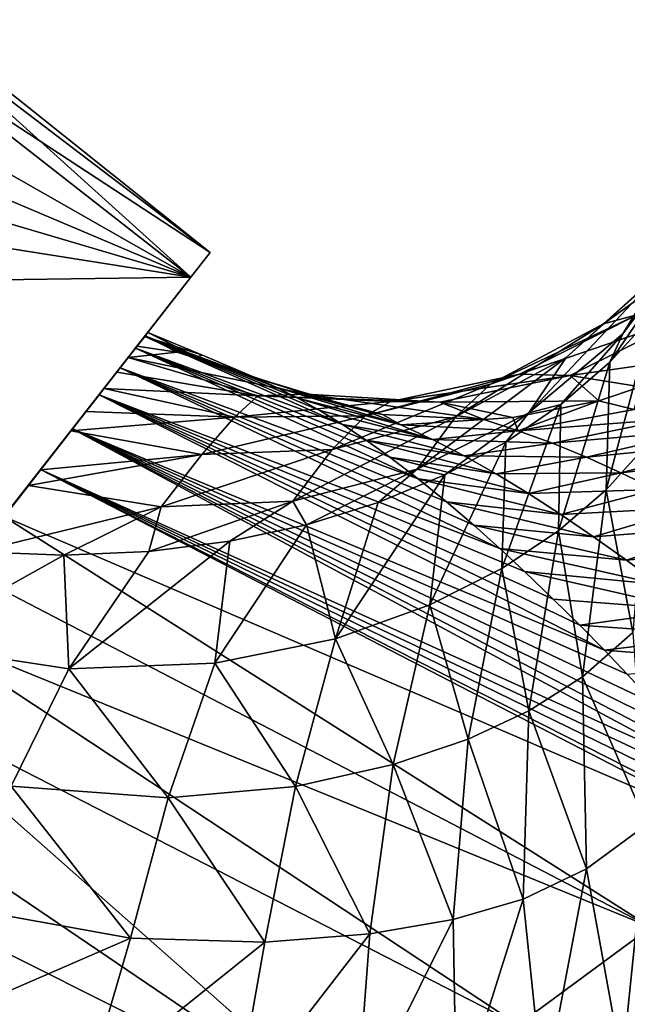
# Model space of a CAD drawing. Header units: millimetres. Extents: x -84 to 84, y -375 to 242.
# Tile 65 of 166: x -25 to -17, y 32 to 45. Entities that reach past the tile are written whole.
import ezdxf

# ---------------------------------------------------------------- set-up
doc = ezdxf.new("R2010")
doc.units = ezdxf.units.MM
doc.header["$LTSCALE"] = 81.481481
for name, color, linetype in [('10', 7, 'CONTINUOUS'), ('143', 7, 'CONTINUOUS'), ('144', 7, 'CONTINUOUS'), ('150', 7, 'CONTINUOUS'), ('151', 7, 'CONTINUOUS'), ('24', 7, 'CONTINUOUS'), ('25', 7, 'CONTINUOUS'), ('26', 7, 'CONTINUOUS'), ('27', 7, 'CONTINUOUS')]:
    doc.layers.add(name, color=color, linetype=linetype)

msp = doc.modelspace()

# ---------------------------------------------------------------- linework, layer by layer
at = {"layer": '10', "color": 7, "linetype": 'CONTINUOUS', "true_color": 0x69ffac}
for points in [[(-16.377, 39.367, -6.731), (-16.948, 38.733, -6.155), (-16.327, 41.068, -3.388), (-16.377, 39.367, -6.731)], [(-16.327, 41.068, -3.388), (-16.948, 38.733, -6.155), (-16.9, 40.44, -2.79), (-16.327, 41.068, -3.388)], [(-16.948, 38.733, -6.155), (-17.589, 38.183, -5.561), (-16.9, 40.44, -2.79), (-16.948, 38.733, -6.155)], [(-16.9, 40.44, -2.79), (-17.589, 38.183, -5.561), (-17.557, 39.876, -2.245), (-16.9, 40.44, -2.79)], [(-17.589, 38.183, -5.561), (-18.348, 37.678, -4.916), (-17.557, 39.876, -2.245), (-17.589, 38.183, -5.561)], [(-17.557, 39.876, -2.245), (-18.348, 37.678, -4.916), (-18.294, 39.371, -1.751), (-17.557, 39.876, -2.245)], [(-18.348, 37.678, -4.916), (-19.309, 37.191, -4.195), (-18.294, 39.371, -1.751), (-18.348, 37.678, -4.916)], [(-18.294, 39.371, -1.751), (-19.309, 37.191, -4.195), (-19.109, 38.933, -1.314), (-18.294, 39.371, -1.751)], [(-16.377, 39.367, -6.731), (-16.593, 36.822, -9.526), (-16.948, 38.733, -6.155), (-16.377, 39.367, -6.731)], [(-19.309, 37.191, -4.195), (-20.572, 36.738, -3.41), (-19.109, 38.933, -1.314), (-19.309, 37.191, -4.195)], [(-19.109, 38.933, -1.314), (-20.572, 36.738, -3.41), (-20.004, 38.561, -0.931), (-19.109, 38.933, -1.314)], [(-16.948, 38.733, -6.155), (-17.268, 36.229, -8.987), (-17.589, 38.183, -5.561), (-16.948, 38.733, -6.155)], [(-16.593, 36.822, -9.526), (-17.268, 36.229, -8.987), (-16.948, 38.733, -6.155), (-16.593, 36.822, -9.526)], [(-20.004, 38.561, -0.931), (-20.572, 36.738, -3.41), (-20.964, 38.263, -0.612), (-20.004, 38.561, -0.931)], [(-20.572, 36.738, -3.41), (-22.188, 36.41, -2.633), (-20.964, 38.263, -0.612), (-20.572, 36.738, -3.41)], [(-20.964, 38.263, -0.612), (-22.188, 36.41, -2.633), (-21.987, 38.044, -0.363), (-20.964, 38.263, -0.612)], [(-17.589, 38.183, -5.561), (-17.986, 35.772, -8.376), (-18.348, 37.678, -4.916), (-17.589, 38.183, -5.561)], [(-17.268, 36.229, -8.987), (-17.986, 35.772, -8.376), (-17.589, 38.183, -5.561), (-17.268, 36.229, -8.987)], [(-22.188, 36.41, -2.633), (-24.144, 36.333, -1.961), (-21.987, 38.044, -0.363), (-22.188, 36.41, -2.633)], [(-21.987, 38.044, -0.363), (-24.144, 36.333, -1.961), (-23.074, 37.906, -0.186), (-21.987, 38.044, -0.363)], [(-24.21, 37.857, -0.089), (-26.343, 36.672, -1.464), (-25.383, 37.901, -0.079), (-24.21, 37.857, -0.089)], [(-24.144, 36.333, -1.961), (-26.343, 36.672, -1.464), (-24.21, 37.857, -0.089), (-24.144, 36.333, -1.961)], [(-23.074, 37.906, -0.186), (-24.144, 36.333, -1.961), (-24.21, 37.857, -0.089), (-23.074, 37.906, -0.186)], [(-18.348, 37.678, -4.916), (-18.798, 35.394, -7.647), (-19.309, 37.191, -4.195), (-18.348, 37.678, -4.916)], [(-17.986, 35.772, -8.376), (-18.798, 35.394, -7.647), (-18.348, 37.678, -4.916), (-17.986, 35.772, -8.376)], [(-19.309, 37.191, -4.195), (-19.8, 35.056, -6.767), (-20.572, 36.738, -3.41), (-19.309, 37.191, -4.195)], [(-18.798, 35.394, -7.647), (-19.8, 35.056, -6.767), (-19.309, 37.191, -4.195), (-18.798, 35.394, -7.647)], [(-16.593, 36.822, -9.526), (-16.403, 34.25, -12.362), (-17.268, 36.229, -8.987), (-16.593, 36.822, -9.526)], [(-24.919, 34.764, -3.532), (-26.343, 36.672, -1.464), (-24.144, 36.333, -1.961), (-24.919, 34.764, -3.532)], [(-20.572, 36.738, -3.41), (-21.109, 34.76, -5.735), (-22.188, 36.41, -2.633), (-20.572, 36.738, -3.41)], [(-19.8, 35.056, -6.767), (-21.109, 34.76, -5.735), (-20.572, 36.738, -3.41), (-19.8, 35.056, -6.767)], [(-22.188, 36.41, -2.633), (-22.815, 34.606, -4.619), (-24.144, 36.333, -1.961), (-22.188, 36.41, -2.633)], [(-21.109, 34.76, -5.735), (-22.815, 34.606, -4.619), (-22.188, 36.41, -2.633), (-21.109, 34.76, -5.735)], [(-22.815, 34.606, -4.619), (-24.919, 34.764, -3.532), (-24.144, 36.333, -1.961), (-22.815, 34.606, -4.619)], [(-17.268, 36.229, -8.987), (-17.213, 33.656, -11.809), (-17.986, 35.772, -8.376), (-17.268, 36.229, -8.987)], [(-16.403, 34.25, -12.362), (-17.213, 33.656, -11.809), (-17.268, 36.229, -8.987), (-16.403, 34.25, -12.362)], [(-17.986, 35.772, -8.376), (-18.062, 33.25, -11.13), (-18.798, 35.394, -7.647), (-17.986, 35.772, -8.376)], [(-17.213, 33.656, -11.809), (-18.062, 33.25, -11.13), (-17.986, 35.772, -8.376), (-17.213, 33.656, -11.809)], [(-18.798, 35.394, -7.647), (-19, 32.976, -10.281), (-19.8, 35.056, -6.767), (-18.798, 35.394, -7.647)], [(-18.062, 33.25, -11.13), (-19, 32.976, -10.281), (-18.798, 35.394, -7.647), (-18.062, 33.25, -11.13)], [(-19.8, 35.056, -6.767), (-20.113, 32.786, -9.226), (-21.109, 34.76, -5.735), (-19.8, 35.056, -6.767)], [(-19, 32.976, -10.281), (-20.113, 32.786, -9.226), (-19.8, 35.056, -6.767), (-19, 32.976, -10.281)], [(-23.317, 32.729, -6.515), (-25.525, 33.124, -5.017), (-24.919, 34.764, -3.532), (-23.317, 32.729, -6.515)], [(-22.815, 34.606, -4.619), (-23.317, 32.729, -6.515), (-24.919, 34.764, -3.532), (-22.815, 34.606, -4.619)], [(-21.109, 34.76, -5.735), (-21.518, 32.674, -7.954), (-22.815, 34.606, -4.619), (-21.109, 34.76, -5.735)], [(-20.113, 32.786, -9.226), (-21.518, 32.674, -7.954), (-21.109, 34.76, -5.735), (-20.113, 32.786, -9.226)], [(-21.518, 32.674, -7.954), (-23.317, 32.729, -6.515), (-22.815, 34.606, -4.619), (-21.518, 32.674, -7.954)], [(-17.213, 33.656, -11.809), (-16.403, 34.25, -12.362), (-16.734, 31.028, -14.428), (-17.213, 33.656, -11.809)], [(-16.734, 31.028, -14.428), (-16.403, 34.25, -12.362), (-15.748, 31.678, -15.052), (-16.734, 31.028, -14.428)], [(-18.062, 33.25, -11.13), (-17.213, 33.656, -11.809), (-17.789, 30.626, -13.629), (-18.062, 33.25, -11.13)], [(-17.789, 30.626, -13.629), (-17.213, 33.656, -11.809), (-16.734, 31.028, -14.428), (-17.789, 30.626, -13.629)], [(-19, 32.976, -10.281), (-18.062, 33.25, -11.13), (-18.953, 30.42, -12.619), (-19, 32.976, -10.281)], [(-18.953, 30.42, -12.619), (-18.062, 33.25, -11.13), (-17.789, 30.626, -13.629), (-18.953, 30.42, -12.619)], [(-25.525, 33.124, -5.017), (-23.317, 32.729, -6.515), (-26.251, 31.454, -6.266), (-25.525, 33.124, -5.017)], [(-20.113, 32.786, -9.226), (-19, 32.976, -10.281), (-20.296, 30.368, -11.367), (-20.113, 32.786, -9.226)], [(-20.296, 30.368, -11.367), (-19, 32.976, -10.281), (-18.953, 30.42, -12.619), (-20.296, 30.368, -11.367)], [(-26.251, 31.454, -6.266), (-23.317, 32.729, -6.515), (-23.891, 30.774, -8.131), (-26.251, 31.454, -6.266)], [(-23.317, 32.729, -6.515), (-21.518, 32.674, -7.954), (-23.891, 30.774, -8.131), (-23.317, 32.729, -6.515)], [(-21.518, 32.674, -7.954), (-20.113, 32.786, -9.226), (-21.912, 30.462, -9.86), (-21.518, 32.674, -7.954)], [(-21.912, 30.462, -9.86), (-20.113, 32.786, -9.226), (-20.296, 30.368, -11.367), (-21.912, 30.462, -9.86)], [(-23.891, 30.774, -8.131), (-21.518, 32.674, -7.954), (-21.912, 30.462, -9.86), (-23.891, 30.774, -8.131)]]:
    msp.add_3dface(points, dxfattribs=at)
at = {"layer": '143', "color": 7, "linetype": 'CONTINUOUS', "true_color": 0xa2afbf}
for points in [[(-26.232, 44.935, 7.55), (-26.16, 45.028, 9.425), (-22.252, 41.909, 8.184), (-26.232, 44.935, 7.55)], [(-22.252, 41.909, 10.664), (-26.16, 45.028, 9.425), (-26.232, 44.935, 11.3), (-22.252, 41.909, 10.664)], [(-22.252, 41.909, 8.184), (-26.16, 45.028, 9.425), (-22.252, 41.909, 10.664), (-22.252, 41.909, 8.184)], [(-26.449, 44.657, 5.704), (-26.232, 44.935, 7.55), (-22.509, 41.579, 5.704), (-26.449, 44.657, 5.704)], [(-26.449, 44.657, 13.146), (-22.252, 41.909, 10.664), (-26.232, 44.935, 11.3), (-26.449, 44.657, 13.146)], [(-22.509, 41.579, 5.704), (-26.232, 44.935, 7.55), (-22.252, 41.909, 8.184), (-22.509, 41.579, 5.704)], [(-22.509, 41.579, 13.146), (-22.252, 41.909, 10.664), (-26.449, 44.657, 13.146), (-22.509, 41.579, 13.146)]]:
    msp.add_3dface(points, dxfattribs=at)
at = {"layer": '144', "color": 7, "linetype": 'CONTINUOUS', "true_color": 0xa2afbf}
for points in [[(-22.509, 41.579, 5.704), (-22.252, 41.909, 8.184), (-22.509, 41.579, 13.146), (-22.509, 41.579, 5.704)], [(-22.252, 41.909, 8.184), (-22.252, 41.909, 10.664), (-22.509, 41.579, 13.146), (-22.252, 41.909, 8.184)], [(-24.983, 38.413, -1.254), (-22.509, 41.579, 5.704), (-24.185, 39.434, 3.764), (-24.983, 38.413, -1.254)], [(-22.509, 41.579, 13.146), (-24.983, 38.413, 20.104), (-23.591, 40.194, 12.328), (-22.509, 41.579, 13.146)], [(-24.185, 39.434, 3.764), (-22.509, 41.579, 5.704), (-23.591, 40.194, 6.522), (-24.185, 39.434, 3.764)], [(-22.509, 41.579, 5.704), (-22.509, 41.579, 13.146), (-23.591, 40.194, 12.328), (-22.509, 41.579, 5.704)], [(-23.39, 40.452, 9.425), (-22.509, 41.579, 5.704), (-23.591, 40.194, 12.328), (-23.39, 40.452, 9.425)], [(-22.509, 41.579, 5.704), (-23.39, 40.452, 9.425), (-23.591, 40.194, 6.522), (-22.509, 41.579, 5.704)], [(-23.591, 40.194, 12.328), (-24.983, 38.413, 20.104), (-24.185, 39.434, 15.086), (-23.591, 40.194, 12.328)], [(-25.142, 38.209, 1.289), (-24.983, 38.413, -1.254), (-24.185, 39.434, 3.764), (-25.142, 38.209, 1.289)], [(-24.185, 39.434, 15.086), (-24.983, 38.413, 20.104), (-25.142, 38.209, 17.561), (-24.185, 39.434, 15.086)]]:
    msp.add_3dface(points, dxfattribs=at)
at = {"layer": '150', "color": 7, "linetype": 'CONTINUOUS', "true_color": 0xa2afbf}
for points in [[(-22.509, 41.579, 13.146), (-26.449, 44.657, 13.146), (-27.539, 44.44, 14.605), (-22.509, 41.579, 13.146)], [(-22.509, 41.579, 13.146), (-27.539, 44.44, 14.605), (-28.285, 44.028, 15.962), (-22.509, 41.579, 13.146)], [(-22.509, 41.579, 13.146), (-28.285, 44.028, 15.962), (-28.757, 43.425, 17.288), (-22.509, 41.579, 13.146)], [(-22.509, 41.579, 13.146), (-28.757, 43.425, 17.288), (-28.976, 42.601, 18.645), (-22.509, 41.579, 13.146)], [(-28.923, 41.491, 20.104), (-22.509, 41.579, 13.146), (-28.976, 42.601, 18.645), (-28.923, 41.491, 20.104)], [(-24.983, 38.413, 20.104), (-22.509, 41.579, 13.146), (-28.923, 41.491, 20.104), (-24.983, 38.413, 20.104)]]:
    msp.add_3dface(points, dxfattribs=at)
at = {"layer": '151', "color": 7, "linetype": 'CONTINUOUS', "true_color": 0xa2afbf}
msp.add_3dface([(-24.983, 38.413, -1.254), (-26.449, 44.657, 5.704), (-22.509, 41.579, 5.704), (-24.983, 38.413, -1.254)], dxfattribs=at)
at = {"layer": '24', "color": 7, "linetype": 'CONTINUOUS', "true_color": 0x69ffac}
for points in [[(-22.695, 40.575, 7.515), (-23.232, 40.654, 6.712), (-23.123, 40.794, 7.933), (-22.695, 40.575, 7.515)], [(-23.086, 40.841, 9.167), (-22.434, 40.512, 7.889), (-23.123, 40.794, 7.933), (-23.086, 40.841, 9.167)], [(-22.434, 40.512, 7.889), (-22.695, 40.575, 7.515), (-23.123, 40.794, 7.933), (-22.434, 40.512, 7.889)], [(-22.356, 40.536, 9.057), (-22.434, 40.512, 7.889), (-23.086, 40.841, 9.167), (-22.356, 40.536, 9.057)], [(-21.631, 40.227, 8.947), (-22.434, 40.512, 7.889), (-22.356, 40.536, 9.057), (-21.631, 40.227, 8.947)]]:
    msp.add_3dface(points, dxfattribs=at)
at = {"layer": '25', "color": 7, "linetype": 'CONTINUOUS', "true_color": 0x69ffac}
for points in [[(-23.252, 40.628, 11.772), (-20.479, 39.608, 10.388), (-23.128, 40.787, 10.476), (-23.252, 40.628, 11.772)], [(-22.356, 40.536, 9.057), (-23.086, 40.841, 9.167), (-23.128, 40.787, 10.476), (-22.356, 40.536, 9.057)], [(-21.631, 40.227, 8.947), (-22.356, 40.536, 9.057), (-23.128, 40.787, 10.476), (-21.631, 40.227, 8.947)], [(-21.36, 40.103, 9.302), (-21.631, 40.227, 8.947), (-23.128, 40.787, 10.476), (-21.36, 40.103, 9.302)], [(-21.078, 39.959, 9.659), (-21.36, 40.103, 9.302), (-23.128, 40.787, 10.476), (-21.078, 39.959, 9.659)], [(-20.785, 39.795, 10.02), (-21.078, 39.959, 9.659), (-23.128, 40.787, 10.476), (-20.785, 39.795, 10.02)], [(-20.479, 39.608, 10.388), (-20.785, 39.795, 10.02), (-23.128, 40.787, 10.476), (-20.479, 39.608, 10.388)], [(-23.457, 40.366, 13.042), (-19.468, 38.881, 11.548), (-23.252, 40.628, 11.772), (-23.457, 40.366, 13.042)], [(-20.164, 39.398, 10.764), (-20.479, 39.608, 10.388), (-23.252, 40.628, 11.772), (-20.164, 39.398, 10.764)], [(-19.846, 39.17, 11.133), (-20.164, 39.398, 10.764), (-23.252, 40.628, 11.772), (-19.846, 39.17, 11.133)], [(-19.468, 38.881, 11.548), (-19.846, 39.17, 11.133), (-23.252, 40.628, 11.772), (-19.468, 38.881, 11.548)], [(-23.739, 40.005, 14.272), (-18.375, 37.946, 12.639), (-23.457, 40.366, 13.042), (-23.739, 40.005, 14.272)], [(-19.087, 38.571, 11.944), (-19.468, 38.881, 11.548), (-23.457, 40.366, 13.042), (-19.087, 38.571, 11.944)], [(-18.721, 38.257, 12.31), (-19.087, 38.571, 11.944), (-23.457, 40.366, 13.042), (-18.721, 38.257, 12.31)], [(-18.375, 37.946, 12.639), (-18.721, 38.257, 12.31), (-23.457, 40.366, 13.042), (-18.375, 37.946, 12.639)], [(-24.096, 39.548, 15.448), (-16.972, 36.583, 13.818), (-23.739, 40.005, 14.272), (-24.096, 39.548, 15.448)], [(-18.042, 37.639, 12.935), (-18.375, 37.946, 12.639), (-23.739, 40.005, 14.272), (-18.042, 37.639, 12.935)], [(-17.657, 37.269, 13.268), (-18.042, 37.639, 12.935), (-23.739, 40.005, 14.272), (-17.657, 37.269, 13.268)], [(-17.301, 36.919, 13.557), (-17.657, 37.269, 13.268), (-23.739, 40.005, 14.272), (-17.301, 36.919, 13.557)], [(-16.972, 36.583, 13.818), (-17.301, 36.919, 13.557), (-23.739, 40.005, 14.272), (-16.972, 36.583, 13.818)], [(-24.522, 39.003, 16.561), (-15.533, 34.944, 14.961), (-24.096, 39.548, 15.448), (-24.522, 39.003, 16.561)], [(-16.666, 36.262, 14.055), (-16.972, 36.583, 13.818), (-24.096, 39.548, 15.448), (-16.666, 36.262, 14.055)], [(-16.302, 35.865, 14.335), (-16.666, 36.262, 14.055), (-24.096, 39.548, 15.448), (-16.302, 35.865, 14.335)], [(-15.989, 35.511, 14.575), (-16.302, 35.865, 14.335), (-24.096, 39.548, 15.448), (-15.989, 35.511, 14.575)], [(-15.718, 35.182, 14.799), (-15.989, 35.511, 14.575), (-24.096, 39.548, 15.448), (-15.718, 35.182, 14.799)], [(-15.533, 34.944, 14.961), (-15.718, 35.182, 14.799), (-24.096, 39.548, 15.448), (-15.533, 34.944, 14.961)], [(-25.013, 38.374, 17.602), (-14.881, 34.021, 15.575), (-24.522, 39.003, 16.561), (-25.013, 38.374, 17.602)], [(-15.348, 34.694, 15.13), (-15.533, 34.944, 14.961), (-24.522, 39.003, 16.561), (-15.348, 34.694, 15.13)], [(-15.163, 34.434, 15.304), (-15.348, 34.694, 15.13), (-24.522, 39.003, 16.561), (-15.163, 34.434, 15.304)], [(-14.97, 34.154, 15.488), (-15.163, 34.434, 15.304), (-24.522, 39.003, 16.561), (-14.97, 34.154, 15.488)], [(-14.881, 34.021, 15.575), (-14.97, 34.154, 15.488), (-24.522, 39.003, 16.561), (-14.881, 34.021, 15.575)], [(-25.566, 37.666, 18.563), (-16.352, 32.876, 17.646), (-25.013, 38.374, 17.602), (-25.566, 37.666, 18.563)], [(-16.352, 32.876, 17.646), (-14.881, 34.021, 15.575), (-25.013, 38.374, 17.602), (-16.352, 32.876, 17.646)], [(-26.176, 36.885, 19.437), (-16.352, 32.876, 17.646), (-25.566, 37.666, 18.563), (-26.176, 36.885, 19.437)], [(-26.838, 36.039, 20.216), (-18.129, 31.566, 19.423), (-26.176, 36.885, 19.437), (-26.838, 36.039, 20.216)], [(-18.129, 31.566, 19.423), (-16.352, 32.876, 17.646), (-26.176, 36.885, 19.437), (-18.129, 31.566, 19.423)], [(-27.544, 35.135, 20.891), (-20.108, 30.096, 20.87), (-26.838, 36.039, 20.216), (-27.544, 35.135, 20.891)], [(-20.108, 30.096, 20.87), (-18.129, 31.566, 19.423), (-26.838, 36.039, 20.216), (-20.108, 30.096, 20.87)], [(-28.288, 34.182, 21.457), (-20.108, 30.096, 20.87), (-27.544, 35.135, 20.891), (-28.288, 34.182, 21.457)], [(-29.066, 33.187, 21.907), (-22.219, 28.512, 21.942), (-28.288, 34.182, 21.457), (-29.066, 33.187, 21.907)], [(-22.219, 28.512, 21.942), (-20.108, 30.096, 20.87), (-28.288, 34.182, 21.457), (-22.219, 28.512, 21.942)], [(-29.871, 32.156, 22.237), (-22.219, 28.512, 21.942), (-29.066, 33.187, 21.907), (-29.871, 32.156, 22.237)], [(-12.522, 30.176, 17.603), (-16.352, 32.876, 17.646), (-18.129, 31.566, 19.423), (-12.522, 30.176, 17.603)], [(-30.7, 31.096, 22.442), (-24.386, 26.871, 22.603), (-29.871, 32.156, 22.237), (-30.7, 31.096, 22.442)], [(-24.386, 26.871, 22.603), (-22.219, 28.512, 21.942), (-29.871, 32.156, 22.237), (-24.386, 26.871, 22.603)]]:
    msp.add_3dface(points, dxfattribs=at)
at = {"layer": '26', "color": 7, "linetype": 'CONTINUOUS', "true_color": 0x69ffac}
for points in [[(-21.631, 40.227, 8.947), (-21.36, 40.103, 9.302), (-20.136, 39.775, 8.012), (-21.631, 40.227, 8.947)], [(-21.36, 40.103, 9.302), (-21.078, 39.959, 9.659), (-19.701, 39.602, 8.507), (-21.36, 40.103, 9.302)], [(-20.136, 39.775, 8.012), (-21.36, 40.103, 9.302), (-19.701, 39.602, 8.507), (-20.136, 39.775, 8.012)], [(-17.049, 39.926, 6.107), (-16.573, 39.81, 6.568), (-16.489, 40.111, 5.764), (-17.049, 39.926, 6.107)], [(-21.078, 39.959, 9.659), (-20.785, 39.795, 10.02), (-19.274, 39.406, 8.977), (-21.078, 39.959, 9.659)], [(-19.701, 39.602, 8.507), (-21.078, 39.959, 9.659), (-19.274, 39.406, 8.977), (-19.701, 39.602, 8.507)], [(-18.201, 39.702, 6.814), (-18.126, 39.523, 7.533), (-17.049, 39.926, 6.107), (-18.201, 39.702, 6.814)], [(-17.049, 39.926, 6.107), (-18.126, 39.523, 7.533), (-16.573, 39.81, 6.568), (-17.049, 39.926, 6.107)], [(-20.785, 39.795, 10.02), (-20.479, 39.608, 10.388), (-19.274, 39.406, 8.977), (-20.785, 39.795, 10.02)], [(-20.136, 39.775, 8.012), (-19.701, 39.602, 8.507), (-19.943, 39.743, 7.892), (-20.136, 39.775, 8.012)], [(-19.943, 39.743, 7.892), (-19.701, 39.602, 8.507), (-18.588, 39.672, 7.052), (-19.943, 39.743, 7.892)], [(-18.588, 39.672, 7.052), (-18.126, 39.523, 7.533), (-18.201, 39.702, 6.814), (-18.588, 39.672, 7.052)], [(-16.573, 39.81, 6.568), (-18.126, 39.523, 7.533), (-16.1, 39.679, 6.985), (-16.573, 39.81, 6.568)], [(-20.479, 39.608, 10.388), (-20.164, 39.398, 10.764), (-18.849, 39.188, 9.422), (-20.479, 39.608, 10.388)], [(-19.274, 39.406, 8.977), (-20.479, 39.608, 10.388), (-18.849, 39.188, 9.422), (-19.274, 39.406, 8.977)], [(-18.588, 39.672, 7.052), (-19.701, 39.602, 8.507), (-18.126, 39.523, 7.533), (-18.588, 39.672, 7.052)], [(-19.701, 39.602, 8.507), (-19.274, 39.406, 8.977), (-18.126, 39.523, 7.533), (-19.701, 39.602, 8.507)], [(-18.126, 39.523, 7.533), (-17.67, 39.355, 7.977), (-16.1, 39.679, 6.985), (-18.126, 39.523, 7.533)], [(-16.1, 39.679, 6.985), (-17.67, 39.355, 7.977), (-15.624, 39.534, 7.366), (-16.1, 39.679, 6.985)], [(-18.126, 39.523, 7.533), (-19.274, 39.406, 8.977), (-17.67, 39.355, 7.977), (-18.126, 39.523, 7.533)], [(-17.67, 39.355, 7.977), (-17.214, 39.168, 8.388), (-15.624, 39.534, 7.366), (-17.67, 39.355, 7.977)], [(-15.624, 39.534, 7.366), (-17.214, 39.168, 8.388), (-15.141, 39.375, 7.717), (-15.624, 39.534, 7.366)], [(-20.164, 39.398, 10.764), (-19.846, 39.17, 11.133), (-18.422, 38.947, 9.842), (-20.164, 39.398, 10.764)], [(-18.849, 39.188, 9.422), (-20.164, 39.398, 10.764), (-18.422, 38.947, 9.842), (-18.849, 39.188, 9.422)], [(-19.274, 39.406, 8.977), (-18.849, 39.188, 9.422), (-17.67, 39.355, 7.977), (-19.274, 39.406, 8.977)], [(-17.67, 39.355, 7.977), (-18.849, 39.188, 9.422), (-17.214, 39.168, 8.388), (-17.67, 39.355, 7.977)], [(-17.214, 39.168, 8.388), (-16.753, 38.961, 8.772), (-15.141, 39.375, 7.717), (-17.214, 39.168, 8.388)], [(-15.141, 39.375, 7.717), (-16.753, 38.961, 8.772), (-14.647, 39.203, 8.043), (-15.141, 39.375, 7.717)], [(-19.846, 39.17, 11.133), (-19.468, 38.881, 11.548), (-17.991, 38.684, 10.238), (-19.846, 39.17, 11.133)], [(-18.422, 38.947, 9.842), (-19.846, 39.17, 11.133), (-17.991, 38.684, 10.238), (-18.422, 38.947, 9.842)], [(-18.849, 39.188, 9.422), (-18.422, 38.947, 9.842), (-17.214, 39.168, 8.388), (-18.849, 39.188, 9.422)], [(-17.214, 39.168, 8.388), (-18.422, 38.947, 9.842), (-16.753, 38.961, 8.772), (-17.214, 39.168, 8.388)], [(-16.753, 38.961, 8.772), (-16.284, 38.737, 9.13), (-14.647, 39.203, 8.043), (-16.753, 38.961, 8.772)], [(-18.422, 38.947, 9.842), (-17.991, 38.684, 10.238), (-16.753, 38.961, 8.772), (-18.422, 38.947, 9.842)], [(-16.753, 38.961, 8.772), (-17.991, 38.684, 10.238), (-16.284, 38.737, 9.13), (-16.753, 38.961, 8.772)], [(-19.468, 38.881, 11.548), (-19.087, 38.571, 11.944), (-17.556, 38.403, 10.612), (-19.468, 38.881, 11.548)], [(-17.991, 38.684, 10.238), (-19.468, 38.881, 11.548), (-17.556, 38.403, 10.612), (-17.991, 38.684, 10.238)], [(-17.991, 38.684, 10.238), (-17.556, 38.403, 10.612), (-16.284, 38.737, 9.13), (-17.991, 38.684, 10.238)], [(-16.284, 38.737, 9.13), (-17.556, 38.403, 10.612), (-15.808, 38.496, 9.466), (-16.284, 38.737, 9.13)], [(-19.087, 38.571, 11.944), (-18.721, 38.257, 12.31), (-17.118, 38.104, 10.965), (-19.087, 38.571, 11.944)], [(-17.556, 38.403, 10.612), (-19.087, 38.571, 11.944), (-17.118, 38.104, 10.965), (-17.556, 38.403, 10.612)], [(-17.556, 38.403, 10.612), (-17.118, 38.104, 10.965), (-15.808, 38.496, 9.466), (-17.556, 38.403, 10.612)], [(-15.808, 38.496, 9.466), (-17.118, 38.104, 10.965), (-15.326, 38.24, 9.781), (-15.808, 38.496, 9.466)], [(-18.721, 38.257, 12.31), (-18.375, 37.946, 12.639), (-16.677, 37.791, 11.297), (-18.721, 38.257, 12.31)], [(-17.118, 38.104, 10.965), (-18.721, 38.257, 12.31), (-16.677, 37.791, 11.297), (-17.118, 38.104, 10.965)], [(-17.118, 38.104, 10.965), (-16.677, 37.791, 11.297), (-15.326, 38.24, 9.781), (-17.118, 38.104, 10.965)], [(-15.326, 38.24, 9.781), (-16.677, 37.791, 11.297), (-14.84, 37.969, 10.078), (-15.326, 38.24, 9.781)], [(-18.375, 37.946, 12.639), (-18.042, 37.639, 12.935), (-16.236, 37.464, 11.61), (-18.375, 37.946, 12.639)], [(-16.677, 37.791, 11.297), (-18.375, 37.946, 12.639), (-16.236, 37.464, 11.61), (-16.677, 37.791, 11.297)], [(-16.677, 37.791, 11.297), (-16.236, 37.464, 11.61), (-14.84, 37.969, 10.078), (-16.677, 37.791, 11.297)], [(-18.042, 37.639, 12.935), (-17.657, 37.269, 13.268), (-15.796, 37.127, 11.905), (-18.042, 37.639, 12.935)], [(-16.236, 37.464, 11.61), (-18.042, 37.639, 12.935), (-15.796, 37.127, 11.905), (-16.236, 37.464, 11.61)], [(-17.657, 37.269, 13.268), (-17.301, 36.919, 13.557), (-15.796, 37.127, 11.905), (-17.657, 37.269, 13.268)], [(-15.796, 37.127, 11.905), (-17.301, 36.919, 13.557), (-15.359, 36.78, 12.186), (-15.796, 37.127, 11.905)], [(-17.301, 36.919, 13.557), (-16.972, 36.583, 13.818), (-15.359, 36.78, 12.186), (-17.301, 36.919, 13.557)], [(-15.359, 36.78, 12.186), (-16.972, 36.583, 13.818), (-14.93, 36.424, 12.456), (-15.359, 36.78, 12.186)], [(-16.972, 36.583, 13.818), (-16.666, 36.262, 14.055), (-14.93, 36.424, 12.456), (-16.972, 36.583, 13.818)]]:
    msp.add_3dface(points, dxfattribs=at)
at = {"layer": '27', "color": 7, "linetype": 'CONTINUOUS', "true_color": 0x69ffac}
for points in [[(-15.747, 42.13, -3.247), (-16.724, 40.82, -2.346), (-15.283, 42.991, -1.939), (-15.747, 42.13, -3.247)], [(-15.283, 42.991, -1.939), (-16.724, 40.82, -2.346), (-16.239, 41.614, -1.106), (-15.283, 42.991, -1.939)], [(-15.709, 42.107, 0.197), (-16.986, 40.954, 1.029), (-15.167, 42.262, 1.478), (-15.709, 42.107, 0.197)], [(-15.167, 42.262, 1.478), (-16.986, 40.954, 1.029), (-16.525, 41.08, 2.32), (-15.167, 42.262, 1.478)], [(-16.239, 41.614, -1.106), (-17.485, 40.504, -0.258), (-15.709, 42.107, 0.197), (-16.239, 41.614, -1.106)], [(-15.709, 42.107, 0.197), (-17.485, 40.504, -0.258), (-16.986, 40.954, 1.029), (-15.709, 42.107, 0.197)], [(-16.327, 41.068, -3.388), (-16.9, 40.44, -2.79), (-15.747, 42.13, -3.247), (-16.327, 41.068, -3.388)], [(-15.747, 42.13, -3.247), (-16.9, 40.44, -2.79), (-16.724, 40.82, -2.346), (-15.747, 42.13, -3.247)], [(-16.724, 40.82, -2.346), (-17.986, 39.764, -1.464), (-16.239, 41.614, -1.106), (-16.724, 40.82, -2.346)], [(-16.239, 41.614, -1.106), (-17.986, 39.764, -1.464), (-17.485, 40.504, -0.258), (-16.239, 41.614, -1.106)], [(-16.986, 40.954, 1.029), (-18.497, 40.146, 1.875), (-16.525, 41.08, 2.32), (-16.986, 40.954, 1.029)], [(-16.525, 41.08, 2.32), (-18.497, 40.146, 1.875), (-18.109, 40.283, 3.221), (-16.525, 41.08, 2.32)], [(-16.525, 41.08, 2.32), (-18.109, 40.283, 3.221), (-15.816, 41.066, 3.641), (-16.525, 41.08, 2.32)], [(-15.816, 41.066, 3.641), (-18.109, 40.283, 3.221), (-17.433, 40.265, 4.59), (-15.816, 41.066, 3.641)], [(-15.577, 40.526, 5.21), (-15.816, 41.066, 3.641), (-17.433, 40.265, 4.59), (-15.577, 40.526, 5.21)], [(-17.485, 40.504, -0.258), (-18.966, 39.711, 0.567), (-16.986, 40.954, 1.029), (-17.485, 40.504, -0.258)], [(-16.986, 40.954, 1.029), (-18.966, 39.711, 0.567), (-18.497, 40.146, 1.875), (-16.986, 40.954, 1.029)], [(-16.724, 40.82, -2.346), (-17.557, 39.876, -2.245), (-17.986, 39.764, -1.464), (-16.724, 40.82, -2.346)], [(-16.9, 40.44, -2.79), (-17.557, 39.876, -2.245), (-16.724, 40.82, -2.346), (-16.9, 40.44, -2.79)], [(-23.232, 40.654, 6.712), (-22.695, 40.575, 7.515), (-23.349, 40.504, 5.838), (-23.232, 40.654, 6.712)], [(-21.616, 39.989, 5.017), (-23.502, 40.309, 4.925), (-23.349, 40.504, 5.838), (-21.616, 39.989, 5.017)], [(-23.349, 40.504, 5.838), (-22.695, 40.575, 7.515), (-20.959, 40.011, 6.574), (-23.349, 40.504, 5.838)], [(-21.616, 39.989, 5.017), (-23.349, 40.504, 5.838), (-20.959, 40.011, 6.574), (-21.616, 39.989, 5.017)], [(-22.695, 40.575, 7.515), (-22.434, 40.512, 7.889), (-21.631, 40.227, 8.947), (-22.695, 40.575, 7.515)], [(-22.695, 40.575, 7.515), (-21.631, 40.227, 8.947), (-20.959, 40.011, 6.574), (-22.695, 40.575, 7.515)], [(-17.986, 39.764, -1.464), (-19.48, 39.007, -0.64), (-17.485, 40.504, -0.258), (-17.986, 39.764, -1.464)], [(-17.485, 40.504, -0.258), (-19.48, 39.007, -0.64), (-18.966, 39.711, 0.567), (-17.485, 40.504, -0.258)], [(-16.489, 40.111, 5.764), (-15.577, 40.526, 5.21), (-17.433, 40.265, 4.59), (-16.489, 40.111, 5.764)], [(-23.672, 40.09, 4.111), (-23.502, 40.309, 4.925), (-21.616, 39.989, 5.017), (-23.672, 40.09, 4.111)], [(-21.631, 40.227, 8.947), (-20.136, 39.775, 8.012), (-20.959, 40.011, 6.574), (-21.631, 40.227, 8.947)], [(-18.497, 40.146, 1.875), (-20.172, 39.722, 2.694), (-18.109, 40.283, 3.221), (-18.497, 40.146, 1.875)], [(-18.109, 40.283, 3.221), (-20.172, 39.722, 2.694), (-19.835, 39.913, 4.136), (-18.109, 40.283, 3.221)], [(-18.109, 40.283, 3.221), (-19.835, 39.913, 4.136), (-17.433, 40.265, 4.59), (-18.109, 40.283, 3.221)], [(-17.433, 40.265, 4.59), (-19.835, 39.913, 4.136), (-19.178, 39.906, 5.585), (-17.433, 40.265, 4.59)], [(-17.049, 39.926, 6.107), (-17.433, 40.265, 4.59), (-19.178, 39.906, 5.585), (-17.049, 39.926, 6.107)], [(-17.049, 39.926, 6.107), (-16.489, 40.111, 5.764), (-17.433, 40.265, 4.59), (-17.049, 39.926, 6.107)], [(-21.928, 39.703, 3.447), (-23.914, 39.781, 3.196), (-23.672, 40.09, 4.111), (-21.928, 39.703, 3.447)], [(-21.928, 39.703, 3.447), (-23.672, 40.09, 4.111), (-21.616, 39.989, 5.017), (-21.928, 39.703, 3.447)], [(-18.966, 39.711, 0.567), (-20.617, 39.272, 1.333), (-18.497, 40.146, 1.875), (-18.966, 39.711, 0.567)], [(-18.497, 40.146, 1.875), (-20.617, 39.272, 1.333), (-20.172, 39.722, 2.694), (-18.497, 40.146, 1.875)], [(-19.835, 39.913, 4.136), (-21.928, 39.703, 3.447), (-21.616, 39.989, 5.017), (-19.835, 39.913, 4.136)], [(-19.178, 39.906, 5.585), (-21.616, 39.989, 5.017), (-20.959, 40.011, 6.574), (-19.178, 39.906, 5.585)], [(-19.835, 39.913, 4.136), (-21.616, 39.989, 5.017), (-19.178, 39.906, 5.585), (-19.835, 39.913, 4.136)], [(-20.136, 39.775, 8.012), (-19.943, 39.743, 7.892), (-20.959, 40.011, 6.574), (-20.136, 39.775, 8.012)], [(-19.943, 39.743, 7.892), (-18.588, 39.672, 7.052), (-20.959, 40.011, 6.574), (-19.943, 39.743, 7.892)], [(-18.588, 39.672, 7.052), (-19.178, 39.906, 5.585), (-20.959, 40.011, 6.574), (-18.588, 39.672, 7.052)], [(-20.172, 39.722, 2.694), (-21.928, 39.703, 3.447), (-19.835, 39.913, 4.136), (-20.172, 39.722, 2.694)], [(-18.201, 39.702, 6.814), (-17.049, 39.926, 6.107), (-19.178, 39.906, 5.585), (-18.201, 39.702, 6.814)], [(-18.588, 39.672, 7.052), (-18.201, 39.702, 6.814), (-19.178, 39.906, 5.585), (-18.588, 39.672, 7.052)], [(-17.557, 39.876, -2.245), (-18.294, 39.371, -1.751), (-17.986, 39.764, -1.464), (-17.557, 39.876, -2.245)], [(-24.116, 39.522, 2.567), (-23.914, 39.781, 3.196), (-21.928, 39.703, 3.447), (-24.116, 39.522, 2.567)], [(-22.364, 39.206, 2.004), (-24.116, 39.522, 2.567), (-21.928, 39.703, 3.447), (-22.364, 39.206, 2.004)], [(-20.617, 39.272, 1.333), (-22.364, 39.206, 2.004), (-20.172, 39.722, 2.694), (-20.617, 39.272, 1.333)], [(-20.172, 39.722, 2.694), (-22.364, 39.206, 2.004), (-21.928, 39.703, 3.447), (-20.172, 39.722, 2.694)], [(-19.48, 39.007, -0.64), (-21.145, 38.581, 0.092), (-18.966, 39.711, 0.567), (-19.48, 39.007, -0.64)], [(-18.966, 39.711, 0.567), (-21.145, 38.581, 0.092), (-20.617, 39.272, 1.333), (-18.966, 39.711, 0.567)], [(-17.986, 39.764, -1.464), (-19.109, 38.933, -1.314), (-19.48, 39.007, -0.64), (-17.986, 39.764, -1.464)], [(-18.294, 39.371, -1.751), (-19.109, 38.933, -1.314), (-17.986, 39.764, -1.464), (-18.294, 39.371, -1.751)], [(-22.364, 39.206, 2.004), (-24.524, 39, 1.529), (-24.116, 39.522, 2.567), (-22.364, 39.206, 2.004)], [(-22.908, 38.506, 0.701), (-24.687, 38.792, 1.176), (-22.364, 39.206, 2.004), (-22.908, 38.506, 0.701)], [(-24.687, 38.792, 1.176), (-24.524, 39, 1.529), (-22.364, 39.206, 2.004), (-24.687, 38.792, 1.176)], [(-21.145, 38.581, 0.092), (-22.908, 38.506, 0.701), (-20.617, 39.272, 1.333), (-21.145, 38.581, 0.092)], [(-20.617, 39.272, 1.333), (-22.908, 38.506, 0.701), (-22.364, 39.206, 2.004), (-20.617, 39.272, 1.333)], [(-19.48, 39.007, -0.64), (-20.964, 38.263, -0.612), (-21.145, 38.581, 0.092), (-19.48, 39.007, -0.64)], [(-20.004, 38.561, -0.931), (-20.964, 38.263, -0.612), (-19.48, 39.007, -0.64), (-20.004, 38.561, -0.931)], [(-19.109, 38.933, -1.314), (-20.004, 38.561, -0.931), (-19.48, 39.007, -0.64), (-19.109, 38.933, -1.314)], [(-22.908, 38.506, 0.701), (-25.383, 37.901, -0.079), (-24.687, 38.792, 1.176), (-22.908, 38.506, 0.701)], [(-24.21, 37.857, -0.089), (-25.383, 37.901, -0.079), (-22.908, 38.506, 0.701), (-24.21, 37.857, -0.089)], [(-23.074, 37.906, -0.186), (-24.21, 37.857, -0.089), (-22.908, 38.506, 0.701), (-23.074, 37.906, -0.186)], [(-21.987, 38.044, -0.363), (-23.074, 37.906, -0.186), (-21.145, 38.581, 0.092), (-21.987, 38.044, -0.363)], [(-21.145, 38.581, 0.092), (-23.074, 37.906, -0.186), (-22.908, 38.506, 0.701), (-21.145, 38.581, 0.092)], [(-20.964, 38.263, -0.612), (-21.987, 38.044, -0.363), (-21.145, 38.581, 0.092), (-20.964, 38.263, -0.612)]]:
    msp.add_3dface(points, dxfattribs=at)

doc.saveas('drawing.dxf')
